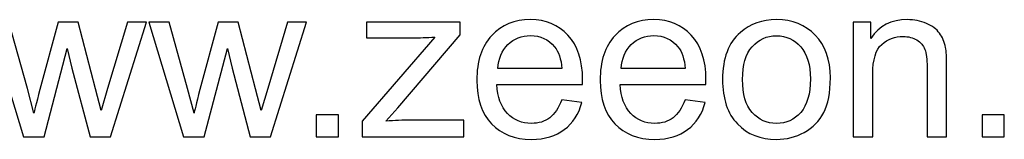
# Model space of a CAD drawing. Header units: millimetres. Extents: x -1146 to 1019, y -763 to 979.
# Tile 55 of 143: x 175 to 420, y -763 to -733. Entities that reach past the tile are written whole.
import ezdxf

# ---------------------------------------------------------------- set-up
doc = ezdxf.new("R2010")
doc.units = ezdxf.units.MM
doc.header["$MEASUREMENT"] = 0
doc.layers.add('Layer 1', color=7, linetype='Continuous')

msp = doc.modelspace()

# ---------------------------------------------------------------- linework, layer by layer
at = {"layer": 'Layer 1', "color": 250}
for points, knots in [([(175.6013, -762.5437), (175.6013, -762.5437), (166.9187, -733.8108), (166.9187, -733.8108), (166.9187, -733.8108), (166.9187, -733.8108), (172.012, -733.8108), (172.012, -733.8108), (172.012, -733.8108), (172.012, -733.8108), (176.5978, -750.3917), (176.5978, -750.3917), (176.5978, -750.3917), (176.5978, -750.3917), (178.2218, -756.5646), (178.2218, -756.5646), (178.2218, -756.5646), (178.2864, -756.2601), (178.7846, -754.2855), (179.7074, -750.6408), (179.7074, -750.6408), (179.7074, -750.6408), (184.2563, -733.8108), (184.2563, -733.8108), (184.2563, -733.8108), (184.2563, -733.8108), (189.2481, -733.8108), (189.2481, -733.8108), (189.2481, -733.8108), (189.2481, -733.8108), (193.5756, -750.4932), (193.5756, -750.4932), (193.5756, -750.4932), (193.5756, -750.4932), (194.9873, -755.9648), (194.9873, -755.9648), (194.9873, -755.9648), (194.9873, -755.9648), (196.6389, -750.4194), (196.6389, -750.4194), (196.6389, -750.4194), (196.6389, -750.4194), (201.6031, -733.8108), (201.6031, -733.8108), (201.6031, -733.8108), (201.6031, -733.8108), (206.3365, -733.8108), (206.3365, -733.8108), (206.3365, -733.8108), (206.3365, -733.8108), (197.3217, -762.5437), (197.3217, -762.5437), (197.3217, -762.5437), (197.3217, -762.5437), (192.2838, -762.5437), (192.2838, -762.5437), (192.2838, -762.5437), (192.2838, -762.5437), (187.7256, -745.3538), (187.7256, -745.3538), (187.7256, -745.3538), (187.7256, -745.3538), (186.5723, -740.4358), (186.5723, -740.4358), (186.5723, -740.4358), (186.5723, -740.4358), (180.7592, -762.5437), (180.7592, -762.5437), (180.7592, -762.5437), (180.7592, -762.5437), (175.6013, -762.5437), (175.6013, -762.5437)], [0, 0, 0, 0, 0.05263158, 0.05263158, 0.05263158, 0.05263158, 0.10526316, 0.10526316, 0.10526316, 0.10526316, 0.15789474, 0.15789474, 0.15789474, 0.15789474, 0.21052632, 0.21052632, 0.21052632, 0.21052632, 0.26315789, 0.26315789, 0.26315789, 0.26315789, 0.31578947, 0.31578947, 0.31578947, 0.31578947, 0.36842105, 0.36842105, 0.36842105, 0.36842105, 0.42105263, 0.42105263, 0.42105263, 0.42105263, 0.47368421, 0.47368421, 0.47368421, 0.47368421, 0.52631579, 0.52631579, 0.52631579, 0.52631579, 0.57894737, 0.57894737, 0.57894737, 0.57894737, 0.63157895, 0.63157895, 0.63157895, 0.63157895, 0.68421053, 0.68421053, 0.68421053, 0.68421053, 0.73684211, 0.73684211, 0.73684211, 0.73684211, 0.78947368, 0.78947368, 0.78947368, 0.78947368, 0.84210526, 0.84210526, 0.84210526, 0.84210526, 0.89473684, 0.89473684, 0.89473684, 0.89473684, 1, 1, 1, 1]), ([(215.582, -762.5437), (215.582, -762.5437), (206.8994, -733.8108), (206.8994, -733.8108), (206.8994, -733.8108), (206.8994, -733.8108), (211.9927, -733.8108), (211.9927, -733.8108), (211.9927, -733.8108), (211.9927, -733.8108), (216.5785, -750.3917), (216.5785, -750.3917), (216.5785, -750.3917), (216.5785, -750.3917), (218.2025, -756.5646), (218.2025, -756.5646), (218.2025, -756.5646), (218.2671, -756.2601), (218.7653, -754.2855), (219.6881, -750.6408), (219.6881, -750.6408), (219.6881, -750.6408), (224.237, -733.8108), (224.237, -733.8108), (224.237, -733.8108), (224.237, -733.8108), (229.2288, -733.8108), (229.2288, -733.8108), (229.2288, -733.8108), (229.2288, -733.8108), (233.5563, -750.4932), (233.5563, -750.4932), (233.5563, -750.4932), (233.5563, -750.4932), (234.968, -755.9648), (234.968, -755.9648), (234.968, -755.9648), (234.968, -755.9648), (236.6196, -750.4194), (236.6196, -750.4194), (236.6196, -750.4194), (236.6196, -750.4194), (241.5838, -733.8108), (241.5838, -733.8108), (241.5838, -733.8108), (241.5838, -733.8108), (246.3172, -733.8108), (246.3172, -733.8108), (246.3172, -733.8108), (246.3172, -733.8108), (237.3024, -762.5437), (237.3024, -762.5437), (237.3024, -762.5437), (237.3024, -762.5437), (232.2645, -762.5437), (232.2645, -762.5437), (232.2645, -762.5437), (232.2645, -762.5437), (227.7063, -745.3538), (227.7063, -745.3538), (227.7063, -745.3538), (227.7063, -745.3538), (226.553, -740.4358), (226.553, -740.4358), (226.553, -740.4358), (226.553, -740.4358), (220.7399, -762.5437), (220.7399, -762.5437), (220.7399, -762.5437), (220.7399, -762.5437), (215.582, -762.5437), (215.582, -762.5437)], [0, 0, 0, 0, 0.05263158, 0.05263158, 0.05263158, 0.05263158, 0.10526316, 0.10526316, 0.10526316, 0.10526316, 0.15789474, 0.15789474, 0.15789474, 0.15789474, 0.21052632, 0.21052632, 0.21052632, 0.21052632, 0.26315789, 0.26315789, 0.26315789, 0.26315789, 0.31578947, 0.31578947, 0.31578947, 0.31578947, 0.36842105, 0.36842105, 0.36842105, 0.36842105, 0.42105263, 0.42105263, 0.42105263, 0.42105263, 0.47368421, 0.47368421, 0.47368421, 0.47368421, 0.52631579, 0.52631579, 0.52631579, 0.52631579, 0.57894737, 0.57894737, 0.57894737, 0.57894737, 0.63157895, 0.63157895, 0.63157895, 0.63157895, 0.68421053, 0.68421053, 0.68421053, 0.68421053, 0.73684211, 0.73684211, 0.73684211, 0.73684211, 0.78947368, 0.78947368, 0.78947368, 0.78947368, 0.84210526, 0.84210526, 0.84210526, 0.84210526, 0.89473684, 0.89473684, 0.89473684, 0.89473684, 1, 1, 1, 1]), ([(260.1485, -762.5437), (260.1485, -762.5437), (260.1485, -758.5761), (260.1485, -758.5761), (260.1485, -758.5761), (260.1485, -758.5761), (278.3441, -737.5754), (278.3441, -737.5754), (278.3441, -737.5754), (276.2773, -737.6861), (274.4596, -737.7415), (272.891, -737.7415), (272.891, -737.7415), (272.891, -737.7415), (261.2557, -737.7415), (261.2557, -737.7415), (261.2557, -737.7415), (261.2557, -737.7415), (261.2557, -733.8108), (261.2557, -733.8108), (261.2557, -733.8108), (261.2557, -733.8108), (284.6739, -733.8108), (284.6739, -733.8108), (284.6739, -733.8108), (284.6739, -733.8108), (284.6739, -737.0125), (284.6739, -737.0125), (284.6739, -737.0125), (284.6739, -737.0125), (269.0987, -755.2267), (269.0987, -755.2267), (269.0987, -755.2267), (269.0987, -755.2267), (266.1183, -758.613), (266.1183, -758.613), (266.1183, -758.613), (268.3051, -758.4285), (270.3535, -758.3362), (272.2635, -758.3362), (272.2635, -758.3362), (272.2635, -758.3362), (285.5597, -758.3362), (285.5597, -758.3362), (285.5597, -758.3362), (285.5597, -758.3362), (285.5597, -762.5437), (285.5597, -762.5437), (285.5597, -762.5437), (285.5597, -762.5437), (260.1485, -762.5437), (260.1485, -762.5437)], [0, 0, 0, 0, 0.07142857, 0.07142857, 0.07142857, 0.07142857, 0.14285714, 0.14285714, 0.14285714, 0.14285714, 0.21428571, 0.21428571, 0.21428571, 0.21428571, 0.28571429, 0.28571429, 0.28571429, 0.28571429, 0.35714286, 0.35714286, 0.35714286, 0.35714286, 0.42857143, 0.42857143, 0.42857143, 0.42857143, 0.5, 0.5, 0.5, 0.5, 0.57142857, 0.57142857, 0.57142857, 0.57142857, 0.64285714, 0.64285714, 0.64285714, 0.64285714, 0.71428571, 0.71428571, 0.71428571, 0.71428571, 0.78571429, 0.78571429, 0.78571429, 0.78571429, 0.85714286, 0.85714286, 0.85714286, 0.85714286, 1, 1, 1, 1]), ([(310.002, -753.2429), (310.002, -753.2429), (315.0399, -753.9072), (315.0399, -753.9072), (315.0399, -753.9072), (314.2556, -756.8322), (312.7885, -759.1112), (310.6479, -760.726), (310.6479, -760.726), (308.5072, -762.3407), (305.776, -763.1527), (302.4451, -763.1527), (302.4451, -763.1527), (298.256, -763.1527), (294.9343, -761.8609), (292.4799, -759.2773), (292.4799, -759.2773), (290.0255, -756.703), (288.7983, -753.0768), (288.7983, -748.4171), (288.7983, -748.4171), (288.7983, -743.6006), (290.0347, -739.8545), (292.5168, -737.1971), (292.5168, -737.1971), (294.9989, -734.5305), (298.2191, -733.2018), (302.1775, -733.2018), (302.1775, -733.2018), (306.0067, -733.2018), (309.1346, -734.5028), (311.5613, -737.114), (311.5613, -737.114), (313.9881, -739.7253), (315.206, -743.3976), (315.206, -748.1311), (315.206, -748.1311), (315.206, -748.4171), (315.1968, -748.8508), (315.1783, -749.4229), (315.1783, -749.4229), (315.1783, -749.4229), (293.7809, -749.4229), (293.7809, -749.4229), (293.7809, -749.4229), (293.9654, -752.5693), (294.8512, -754.9868), (296.4567, -756.6569), (296.4567, -756.6569), (298.053, -758.327), (300.0553, -759.1666), (302.4451, -759.1666), (302.4451, -759.1666), (304.2259, -759.1666), (305.7483, -758.696), (307.0032, -757.7549), (307.0032, -757.7549), (308.2673, -756.8137), (309.2638, -755.3097), (310.002, -753.2429)], [0, 0, 0, 0, 0.0625, 0.0625, 0.0625, 0.0625, 0.125, 0.125, 0.125, 0.125, 0.1875, 0.1875, 0.1875, 0.1875, 0.25, 0.25, 0.25, 0.25, 0.3125, 0.3125, 0.3125, 0.3125, 0.375, 0.375, 0.375, 0.375, 0.4375, 0.4375, 0.4375, 0.4375, 0.5, 0.5, 0.5, 0.5, 0.5625, 0.5625, 0.5625, 0.5625, 0.625, 0.625, 0.625, 0.625, 0.6875, 0.6875, 0.6875, 0.6875, 0.75, 0.75, 0.75, 0.75, 0.8125, 0.8125, 0.8125, 0.8125, 0.875, 0.875, 0.875, 0.875, 1, 1, 1, 1]), ([(340.7926, -753.2429), (340.7926, -753.2429), (345.8305, -753.9072), (345.8305, -753.9072), (345.8305, -753.9072), (345.0462, -756.8322), (343.5791, -759.1112), (341.4385, -760.726), (341.4385, -760.726), (339.2978, -762.3407), (336.5666, -763.1527), (333.2357, -763.1527), (333.2357, -763.1527), (329.0466, -763.1527), (325.7249, -761.8609), (323.2705, -759.2773), (323.2705, -759.2773), (320.8161, -756.703), (319.5889, -753.0768), (319.5889, -748.4171), (319.5889, -748.4171), (319.5889, -743.6006), (320.8253, -739.8545), (323.3074, -737.1971), (323.3074, -737.1971), (325.7895, -734.5305), (329.0097, -733.2018), (332.9681, -733.2018), (332.9681, -733.2018), (336.7973, -733.2018), (339.9252, -734.5028), (342.3519, -737.114), (342.3519, -737.114), (344.7787, -739.7253), (345.9966, -743.3976), (345.9966, -748.1311), (345.9966, -748.1311), (345.9966, -748.4171), (345.9874, -748.8508), (345.9689, -749.4229), (345.9689, -749.4229), (345.9689, -749.4229), (324.5715, -749.4229), (324.5715, -749.4229), (324.5715, -749.4229), (324.756, -752.5693), (325.6418, -754.9868), (327.2473, -756.6569), (327.2473, -756.6569), (328.8436, -758.327), (330.8459, -759.1666), (333.2357, -759.1666), (333.2357, -759.1666), (335.0165, -759.1666), (336.5389, -758.696), (337.7938, -757.7549), (337.7938, -757.7549), (339.0579, -756.8137), (340.0544, -755.3097), (340.7926, -753.2429)], [0, 0, 0, 0, 0.0625, 0.0625, 0.0625, 0.0625, 0.125, 0.125, 0.125, 0.125, 0.1875, 0.1875, 0.1875, 0.1875, 0.25, 0.25, 0.25, 0.25, 0.3125, 0.3125, 0.3125, 0.3125, 0.375, 0.375, 0.375, 0.375, 0.4375, 0.4375, 0.4375, 0.4375, 0.5, 0.5, 0.5, 0.5, 0.5625, 0.5625, 0.5625, 0.5625, 0.625, 0.625, 0.625, 0.625, 0.6875, 0.6875, 0.6875, 0.6875, 0.75, 0.75, 0.75, 0.75, 0.8125, 0.8125, 0.8125, 0.8125, 0.875, 0.875, 0.875, 0.875, 1, 1, 1, 1]), ([(350.158, -748.1772), (350.158, -742.8717), (351.6344, -738.941), (354.5962, -736.3851), (354.5962, -736.3851), (357.0599, -734.2629), (360.0771, -733.2018), (363.6295, -733.2018), (363.6295, -733.2018), (367.5694, -733.2018), (370.7989, -734.4936), (373.3086, -737.0771), (373.3086, -737.0771), (375.8092, -739.6515), (377.064, -743.2223), (377.064, -747.7712), (377.064, -747.7712), (377.064, -751.4621), (376.5104, -754.3593), (375.4032, -756.4723), (375.4032, -756.4723), (374.2959, -758.5853), (372.6812, -760.2277), (370.559, -761.3995), (370.559, -761.3995), (368.446, -762.5714), (366.13, -763.1527), (363.6295, -763.1527), (363.6295, -763.1527), (359.6065, -763.1527), (356.3586, -761.8701), (353.8765, -759.2958), (353.8765, -759.2958), (351.3945, -756.7215), (350.158, -753.0122), (350.158, -748.1772)], [0, 0, 0, 0, 0.1, 0.1, 0.1, 0.1, 0.2, 0.2, 0.2, 0.2, 0.3, 0.3, 0.3, 0.3, 0.4, 0.4, 0.4, 0.4, 0.5, 0.5, 0.5, 0.5, 0.6, 0.6, 0.6, 0.6, 0.7, 0.7, 0.7, 0.7, 0.8, 0.8, 0.8, 0.8, 1, 1, 1, 1]), ([(382.7756, -762.5437), (382.7756, -762.5437), (382.7756, -733.8108), (382.7756, -733.8108), (382.7756, -733.8108), (382.7756, -733.8108), (387.1492, -733.8108), (387.1492, -733.8108), (387.1492, -733.8108), (387.1492, -733.8108), (387.1492, -737.8891), (387.1492, -737.8891), (387.1492, -737.8891), (389.253, -734.7612), (392.2979, -733.2018), (396.2747, -733.2018), (396.2747, -733.2018), (398.0094, -733.2018), (399.5964, -733.5155), (401.0451, -734.1337), (401.0451, -734.1337), (402.4937, -734.7519), (403.5825, -735.5731), (404.3022, -736.5789), (404.3022, -736.5789), (405.0219, -737.5846), (405.5294, -738.7841), (405.8155, -740.1682), (405.8155, -740.1682), (405.9908, -741.0724), (406.083, -742.6503), (406.083, -744.9016), (406.083, -744.9016), (406.083, -744.9016), (406.083, -762.5437), (406.083, -762.5437), (406.083, -762.5437), (406.083, -762.5437), (401.2112, -762.5437), (401.2112, -762.5437), (401.2112, -762.5437), (401.2112, -762.5437), (401.2112, -745.0862), (401.2112, -745.0862), (401.2112, -745.0862), (401.2112, -743.1024), (401.0266, -741.6168), (400.6483, -740.6388), (400.6483, -740.6388), (400.27, -739.6607), (399.5964, -738.8764), (398.6368, -738.2859), (398.6368, -738.2859), (397.6772, -737.7046), (396.5423, -737.4093), (395.2505, -737.4093), (395.2505, -737.4093), (393.1837, -737.4093), (391.4029, -738.0644), (389.8989, -739.3839), (389.8989, -739.3839), (388.3949, -740.6941), (387.6475, -743.1946), (387.6475, -746.867), (387.6475, -746.867), (387.6475, -746.867), (387.6475, -762.5437), (387.6475, -762.5437), (387.6475, -762.5437), (387.6475, -762.5437), (382.7756, -762.5437), (382.7756, -762.5437)], [0, 0, 0, 0, 0.05263158, 0.05263158, 0.05263158, 0.05263158, 0.10526316, 0.10526316, 0.10526316, 0.10526316, 0.15789474, 0.15789474, 0.15789474, 0.15789474, 0.21052632, 0.21052632, 0.21052632, 0.21052632, 0.26315789, 0.26315789, 0.26315789, 0.26315789, 0.31578947, 0.31578947, 0.31578947, 0.31578947, 0.36842105, 0.36842105, 0.36842105, 0.36842105, 0.42105263, 0.42105263, 0.42105263, 0.42105263, 0.47368421, 0.47368421, 0.47368421, 0.47368421, 0.52631579, 0.52631579, 0.52631579, 0.52631579, 0.57894737, 0.57894737, 0.57894737, 0.57894737, 0.63157895, 0.63157895, 0.63157895, 0.63157895, 0.68421053, 0.68421053, 0.68421053, 0.68421053, 0.73684211, 0.73684211, 0.73684211, 0.73684211, 0.78947368, 0.78947368, 0.78947368, 0.78947368, 0.84210526, 0.84210526, 0.84210526, 0.84210526, 0.89473684, 0.89473684, 0.89473684, 0.89473684, 1, 1, 1, 1]), ([(294.0577, -745.4368), (294.0577, -745.4368), (310.0573, -745.4368), (310.0573, -745.4368), (310.0573, -745.4368), (309.8451, -743.0193), (309.2269, -741.2108), (308.2212, -740.0021), (308.2212, -740.0021), (306.6803, -738.129), (304.6688, -737.1879), (302.2052, -737.1879), (302.2052, -737.1879), (299.9722, -737.1879), (298.0991, -737.9352), (296.5767, -739.43), (296.5767, -739.43), (295.0634, -740.9248), (294.2238, -742.9271), (294.0577, -745.4368)], [0, 0, 0, 0, 0.16666667, 0.16666667, 0.16666667, 0.16666667, 0.33333333, 0.33333333, 0.33333333, 0.33333333, 0.5, 0.5, 0.5, 0.5, 0.66666667, 0.66666667, 0.66666667, 0.66666667, 1, 1, 1, 1]), ([(324.8483, -745.4368), (324.8483, -745.4368), (340.8479, -745.4368), (340.8479, -745.4368), (340.8479, -745.4368), (340.6357, -743.0193), (340.0175, -741.2108), (339.0118, -740.0021), (339.0118, -740.0021), (337.4709, -738.129), (335.4594, -737.1879), (332.9958, -737.1879), (332.9958, -737.1879), (330.7628, -737.1879), (328.8897, -737.9352), (327.3673, -739.43), (327.3673, -739.43), (325.854, -740.9248), (325.0144, -742.9271), (324.8483, -745.4368)], [0, 0, 0, 0, 0.16666667, 0.16666667, 0.16666667, 0.16666667, 0.33333333, 0.33333333, 0.33333333, 0.33333333, 0.5, 0.5, 0.5, 0.5, 0.66666667, 0.66666667, 0.66666667, 0.66666667, 1, 1, 1, 1]), ([(355.1406, -748.1865), (355.1406, -751.8588), (355.9434, -754.6085), (357.5489, -756.4262), (357.5489, -756.4262), (359.1636, -758.2531), (361.1843, -759.1666), (363.6295, -759.1666), (363.6295, -759.1666), (366.047, -759.1666), (368.0585, -758.2531), (369.6732, -756.417), (369.6732, -756.417), (371.2787, -754.5808), (372.0814, -751.785), (372.0814, -748.0296), (372.0814, -748.0296), (372.0814, -744.4864), (371.2695, -741.8014), (369.6547, -739.9836), (369.6547, -739.9836), (368.04, -738.1567), (366.0285, -737.2432), (363.6295, -737.2432), (363.6295, -737.2432), (361.1843, -737.2432), (359.1636, -738.1475), (357.5489, -739.9652), (357.5489, -739.9652), (355.9434, -741.7829), (355.1406, -744.5233), (355.1406, -748.1865)], [0, 0, 0, 0, 0.11111111, 0.11111111, 0.11111111, 0.11111111, 0.22222222, 0.22222222, 0.22222222, 0.22222222, 0.33333333, 0.33333333, 0.33333333, 0.33333333, 0.44444444, 0.44444444, 0.44444444, 0.44444444, 0.55555556, 0.55555556, 0.55555556, 0.55555556, 0.66666667, 0.66666667, 0.66666667, 0.66666667, 0.77777778, 0.77777778, 0.77777778, 0.77777778, 1, 1, 1, 1]), ([(248.7255, -762.5437), (248.7255, -762.5437), (248.7255, -757.0075), (248.7255, -757.0075), (248.7255, -757.0075), (248.7255, -757.0075), (254.2617, -757.0075), (254.2617, -757.0075), (254.2617, -757.0075), (254.2617, -757.0075), (254.2617, -762.5437), (254.2617, -762.5437), (254.2617, -762.5437), (254.2617, -762.5437), (248.7255, -762.5437), (248.7255, -762.5437)], [0, 0, 0, 0, 0.2, 0.2, 0.2, 0.2, 0.4, 0.4, 0.4, 0.4, 0.6, 0.6, 0.6, 0.6, 1, 1, 1, 1]), ([(414.9503, -762.5437), (414.9503, -762.5437), (414.9503, -757.0075), (414.9503, -757.0075), (414.9503, -757.0075), (414.9503, -757.0075), (420.4865, -757.0075), (420.4865, -757.0075), (420.4865, -757.0075), (420.4865, -757.0075), (420.4865, -762.5437), (420.4865, -762.5437), (420.4865, -762.5437), (420.4865, -762.5437), (414.9503, -762.5437), (414.9503, -762.5437)], [0, 0, 0, 0, 0.2, 0.2, 0.2, 0.2, 0.4, 0.4, 0.4, 0.4, 0.6, 0.6, 0.6, 0.6, 1, 1, 1, 1])]:
    msp.add_open_spline(points, degree=3, knots=knots, dxfattribs=at)

doc.saveas('drawing.dxf')
